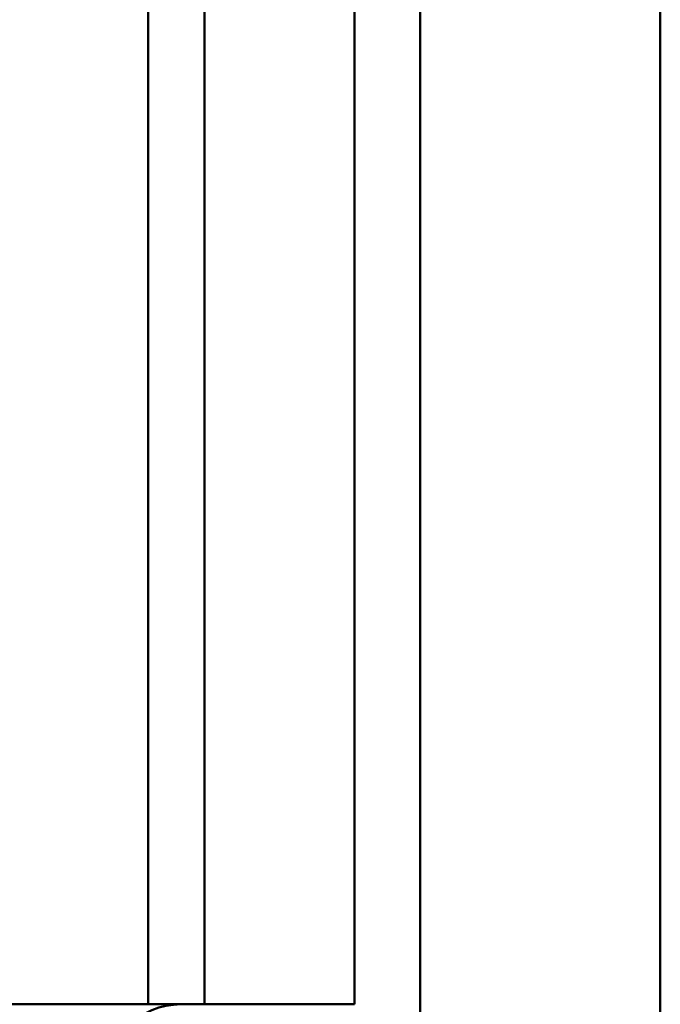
# Model space of a CAD drawing. Header units: inches. Extents: x 3.3 to 32.6, y -0.9 to 23.7.
# Tile 14 of 51: x 14.566 to 14.835, y 12.347 to 12.761. Entities that reach past the tile are written whole.
import ezdxf

# ---------------------------------------------------------------- set-up
doc = ezdxf.new("R2010")
doc.units = ezdxf.units.IN
doc.header["$MEASUREMENT"] = 0
doc.layers.add('Visible Edges(ANSI)', color=7, linetype='Continuous', lineweight=50)

msp = doc.modelspace()

# ---------------------------------------------------------------- linework, layer by layer
at = {"layer": 'Visible Edges(ANSI)'}
for p, q in [((14.83499, 12.3241), (14.83499, 13.75379)), ((14.73412, 13.75292), (14.73412, 12.32497)), ((14.61998, 12.3474), (14.61998, 13.72536)), ((14.6436, 12.3474), (14.6436, 13.72536)), ((14.70659, 13.72536), (14.70659, 12.3474)), ((14.61211, 12.3474), (14.431, 12.3474)), ((14.61998, 12.3474), (14.61211, 12.3474)), ((14.61998, 12.3474), (14.6436, 12.3474)), ((14.69872, 12.3474), (14.6436, 12.3474)), ((14.70659, 12.3474), (14.69872, 12.3474))]:
    msp.add_line(p, q, dxfattribs=at)
msp.add_arc((14.63376, 12.31591), 0.0315, 90, 180, dxfattribs=at)

doc.saveas('drawing.dxf')
